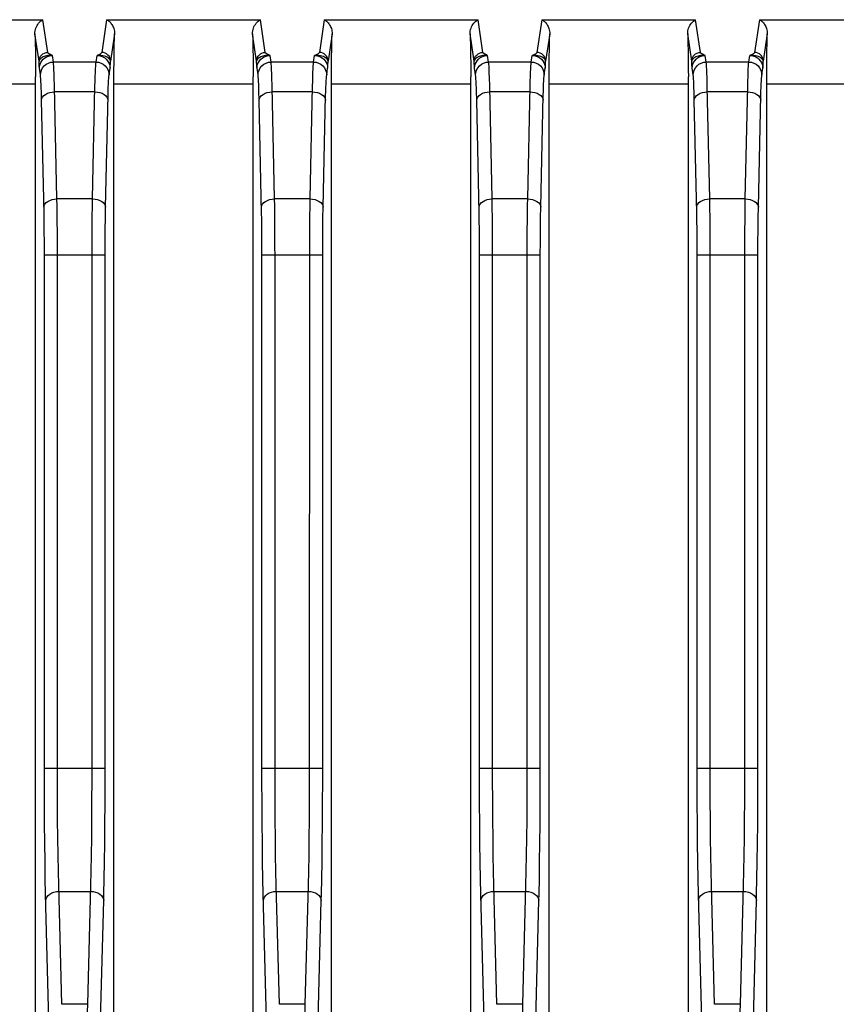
# Model space of a CAD drawing. Header units: millimetres. Extents: x 0 to 1682, y 0 to 1188.
# Tile 56 of 73: x 1205 to 1223, y 697 to 720. Entities that reach past the tile are written whole.
import ezdxf

# ---------------------------------------------------------------- set-up
doc = ezdxf.new("R2010")
doc.units = ezdxf.units.MM
doc.header["$LTSCALE"] = 92.51
doc.layers.add('PROCESSING_MODULE_COVER-SHAPE', color=7, linetype='CONTINUOUS')

msp = doc.modelspace()

# ---------------------------------------------------------------- linework, layer by layer
at = {"layer": 'PROCESSING_MODULE_COVER-SHAPE', "color": 7, "linetype": 'Continuous'}
for p, q in [((1201.631853, 719.638258), (1205.165255, 719.638258)), ((1205.277192, 718.884523), (1205.165255, 719.638258)), ((1206.631853, 719.638258), (1206.519917, 718.884523)), ((1206.631853, 719.638258), (1210.165255, 719.638258)), ((1210.277192, 718.884523), (1210.165255, 719.638258)), ((1211.631853, 719.638258), (1211.519917, 718.884523)), ((1211.631853, 719.638258), (1215.165255, 719.638258)), ((1215.277192, 718.884523), (1215.165255, 719.638258)), ((1216.631853, 719.638258), (1216.519917, 718.884523)), ((1216.631853, 719.638258), (1220.165255, 719.638258)), ((1220.277192, 718.884523), (1220.165255, 719.638258)), ((1221.631853, 719.638258), (1221.519917, 718.884523)), ((1221.631853, 719.638258), (1225.165255, 719.638258)), ((1205.077259, 718.687565), (1204.984448, 719.31252)), ((1206.81266, 719.31252), (1206.719849, 718.687566)), ((1210.077259, 718.687565), (1209.984448, 719.31252)), ((1211.81266, 719.31252), (1211.719849, 718.687566)), ((1215.077259, 718.687565), (1214.984448, 719.31252)), ((1216.81266, 719.31252), (1216.719849, 718.687566)), ((1220.077259, 718.687565), (1219.984448, 719.31252)), ((1221.81266, 719.31252), (1221.719849, 718.687566)), ((1205.40945, 718.664467), (1205.38667, 718.817861)), ((1206.387658, 718.664467), (1206.410438, 718.817861)), ((1210.40945, 718.664467), (1210.38667, 718.817861)), ((1211.387658, 718.664467), (1211.410438, 718.817861)), ((1215.40945, 718.664467), (1215.38667, 718.817861)), ((1216.387658, 718.664467), (1216.410438, 718.817861)), ((1220.40945, 718.664467), (1220.38667, 718.817861)), ((1221.387658, 718.664467), (1221.410438, 718.817861)), ((1205.109553, 718.369024), (1205.086773, 718.522419)), ((1206.387658, 718.664467), (1205.40945, 718.664467)), ((1206.687555, 718.369024), (1206.710336, 718.522419)), ((1210.109553, 718.369024), (1210.086773, 718.522419)), ((1211.387658, 718.664467), (1210.40945, 718.664467)), ((1211.687555, 718.369024), (1211.710336, 718.522419)), ((1215.109553, 718.369024), (1215.086773, 718.522419)), ((1216.387658, 718.664467), (1215.40945, 718.664467)), ((1216.687555, 718.369024), (1216.710336, 718.522419)), ((1220.109553, 718.369024), (1220.086773, 718.522419)), ((1221.387658, 718.664467), (1220.40945, 718.664467)), ((1221.687555, 718.369024), (1221.710336, 718.522419)), ((1204.998939, 669.553058), (1204.998314, 718.32583)), ((1209.998939, 669.553058), (1209.998314, 718.32583)), ((1214.998939, 669.553058), (1214.998314, 718.32583)), ((1219.998939, 669.553058), (1219.998314, 718.32583)), ((1201.798554, 718.161047), (1204.998554, 718.161047)), ((1206.307235, 715.520435), (1206.363905, 718.108305)), ((1206.798554, 718.161047), (1209.998554, 718.161047)), ((1211.307235, 715.520435), (1211.363905, 718.108305)), ((1211.798554, 718.161047), (1214.998554, 718.161047)), ((1216.307235, 715.520435), (1216.363905, 718.108305)), ((1216.798554, 718.161047), (1219.998554, 718.161047)), ((1221.307235, 715.520435), (1221.363905, 718.108305)), ((1221.798554, 718.161047), (1224.998554, 718.161047)), ((1205.135924, 717.78759), (1205.130769, 717.986389)), ((1206.361287, 717.980426), (1205.435821, 717.980426)), ((1210.135924, 717.78759), (1210.130769, 717.986389)), ((1211.361287, 717.980426), (1210.435821, 717.980426)), ((1215.135924, 717.78759), (1215.130769, 717.986389)), ((1216.361287, 717.980426), (1215.435821, 717.980426)), ((1220.135924, 717.78759), (1220.130769, 717.986389)), ((1221.361287, 717.980426), (1220.435821, 717.980426)), ((1205.49252, 715.362805), (1205.489874, 715.520435)), ((1206.307235, 715.520435), (1205.489874, 715.520435)), ((1210.49252, 715.362805), (1210.489874, 715.520435)), ((1211.307235, 715.520435), (1210.489874, 715.520435)), ((1215.49252, 715.362805), (1215.489874, 715.520435)), ((1216.307235, 715.520435), (1215.489874, 715.520435)), ((1220.49252, 715.362805), (1220.489874, 715.520435)), ((1221.307235, 715.520435), (1220.489874, 715.520435)), ((1205.496522, 715.040074), (1205.49252, 715.362805)), ((1206.602637, 715.081925), (1206.607132, 715.327599)), ((1210.496522, 715.040074), (1210.49252, 715.362805)), ((1211.602637, 715.081925), (1211.607132, 715.327599)), ((1215.496522, 715.040074), (1215.49252, 715.362805)), ((1216.602637, 715.081925), (1216.607132, 715.327599)), ((1220.496522, 715.040074), (1220.49252, 715.362805)), ((1221.602637, 715.081925), (1221.607132, 715.327599)), ((1206.298319, 714.74945), (1206.30095, 715.076149)), ((1206.599371, 714.81311), (1206.602637, 715.081925)), ((1211.298319, 714.74945), (1211.30095, 715.076149)), ((1211.599371, 714.81311), (1211.602637, 715.081925)), ((1216.298319, 714.74945), (1216.30095, 715.076149)), ((1216.599371, 714.81311), (1216.602637, 715.081925)), ((1221.298319, 714.74945), (1221.30095, 715.076149)), ((1221.599371, 714.81311), (1221.602637, 715.081925)), ((1205.198018, 714.782521), (1205.194845, 715.056617)), ((1205.498961, 714.721231), (1205.496522, 715.040074)), ((1210.198018, 714.782521), (1210.194845, 715.056617)), ((1210.498961, 714.721231), (1210.496522, 715.040074)), ((1215.198018, 714.782521), (1215.194845, 715.056617)), ((1215.498961, 714.721231), (1215.496522, 715.040074)), ((1220.198018, 714.782521), (1220.194845, 715.056617)), ((1220.498961, 714.721231), (1220.496522, 715.040074)), ((1205.199789, 714.513691), (1205.198018, 714.782521)), ((1206.296989, 714.408123), (1206.298319, 714.74945)), ((1206.597385, 714.528331), (1206.599371, 714.81311)), ((1210.199789, 714.513691), (1210.198018, 714.782521)), ((1211.296989, 714.408123), (1211.298319, 714.74945)), ((1211.597385, 714.528331), (1211.599371, 714.81311)), ((1215.199789, 714.513691), (1215.198018, 714.782521)), ((1216.296989, 714.408123), (1216.298319, 714.74945)), ((1216.597385, 714.528331), (1216.599371, 714.81311)), ((1220.199789, 714.513691), (1220.198018, 714.782521)), ((1221.296989, 714.408123), (1221.298319, 714.74945)), ((1221.597385, 714.528331), (1221.599371, 714.81311)), ((1205.200391, 714.23486), (1205.199789, 714.513691)), ((1206.296521, 702.16447), (1206.296989, 714.408123)), ((1206.596717, 714.23486), (1206.597385, 714.528331)), ((1210.200391, 714.23486), (1210.199789, 714.513691)), ((1211.296521, 702.16447), (1211.296989, 714.408123)), ((1211.596717, 714.23486), (1211.597385, 714.528331)), ((1215.200391, 714.23486), (1215.199789, 714.513691)), ((1216.296521, 702.16447), (1216.296989, 714.408123)), ((1216.596717, 714.23486), (1216.597385, 714.528331)), ((1220.200391, 714.23486), (1220.199789, 714.513691)), ((1221.296521, 702.16447), (1221.296989, 714.408123)), ((1221.596717, 714.23486), (1221.597385, 714.528331)), ((1205.200683, 702.146999), (1205.200391, 714.23486)), ((1205.200391, 714.23486), (1206.596717, 714.23486)), ((1205.50058, 702.167365), (1205.500289, 714.23486)), ((1206.596418, 702.143886), (1206.596717, 714.23486)), ((1210.200683, 702.146999), (1210.200391, 714.23486)), ((1210.200391, 714.23486), (1211.596717, 714.23486)), ((1210.50058, 702.167365), (1210.500289, 714.23486)), ((1211.596418, 702.143886), (1211.596717, 714.23486)), ((1215.200683, 702.146999), (1215.200391, 714.23486)), ((1215.200391, 714.23486), (1216.596717, 714.23486)), ((1215.50058, 702.167365), (1215.500289, 714.23486)), ((1216.596418, 702.143886), (1216.596717, 714.23486)), ((1220.200683, 702.146999), (1220.200391, 714.23486)), ((1220.200391, 714.23486), (1221.596717, 714.23486)), ((1220.50058, 702.167365), (1220.500289, 714.23486)), ((1221.596418, 702.143886), (1221.596717, 714.23486)), ((1205.200391, 702.434268), (1206.596717, 702.434268)), ((1210.200391, 702.434268), (1211.596717, 702.434268)), ((1215.200391, 702.434268), (1216.596717, 702.434268)), ((1220.200391, 702.434268), (1221.596717, 702.434268)), ((1205.502272, 701.684484), (1205.50058, 702.167365)), ((1210.502272, 701.684484), (1210.50058, 702.167365)), ((1215.502272, 701.684484), (1215.50058, 702.167365)), ((1220.502272, 701.684484), (1220.50058, 702.167365)), ((1205.202375, 701.628244), (1205.200683, 702.146999)), ((1206.294802, 701.678103), (1206.296521, 702.16447)), ((1206.594699, 701.621392), (1206.596418, 702.143886)), ((1210.202375, 701.628244), (1210.200683, 702.146999)), ((1211.294802, 701.678103), (1211.296521, 702.16447)), ((1211.594699, 701.621392), (1211.596418, 702.143886)), ((1215.202375, 701.628244), (1215.200683, 702.146999)), ((1216.294802, 701.678103), (1216.296521, 702.16447)), ((1216.594699, 701.621392), (1216.596418, 702.143886)), ((1220.202375, 701.628244), (1220.200683, 702.146999)), ((1221.294802, 701.678103), (1221.296521, 702.16447)), ((1221.594699, 701.621392), (1221.596418, 702.143886)), ((1205.205413, 701.16349), (1205.202375, 701.628244)), ((1205.50531, 701.252222), (1205.502272, 701.684484)), ((1206.291746, 701.246069), (1206.294802, 701.678103)), ((1206.591643, 701.156874), (1206.594699, 701.621392)), ((1210.205413, 701.16349), (1210.202375, 701.628244)), ((1210.50531, 701.252222), (1210.502272, 701.684484)), ((1211.291746, 701.246069), (1211.294802, 701.678103)), ((1211.591643, 701.156874), (1211.594699, 701.621392)), ((1215.205413, 701.16349), (1215.202375, 701.628244)), ((1215.50531, 701.252222), (1215.502272, 701.684484)), ((1216.291746, 701.246069), (1216.294802, 701.678103)), ((1216.591643, 701.156874), (1216.594699, 701.621392)), ((1220.205413, 701.16349), (1220.202375, 701.628244)), ((1220.50531, 701.252222), (1220.502272, 701.684484)), ((1221.291746, 701.246069), (1221.294802, 701.678103)), ((1221.591643, 701.156874), (1221.594699, 701.621392)), ((1205.20976, 700.717354), (1205.205413, 701.16349)), ((1205.509657, 700.837105), (1205.50531, 701.252222)), ((1206.287418, 700.834278), (1206.291746, 701.246069)), ((1206.587315, 700.714299), (1206.591643, 701.156874)), ((1210.20976, 700.717354), (1210.205413, 701.16349)), ((1210.509657, 700.837105), (1210.50531, 701.252222)), ((1211.287418, 700.834278), (1211.291746, 701.246069)), ((1211.587315, 700.714299), (1211.591643, 701.156874)), ((1215.20976, 700.717354), (1215.205413, 701.16349)), ((1215.509657, 700.837105), (1215.50531, 701.252222)), ((1216.287418, 700.834278), (1216.291746, 701.246069)), ((1216.587315, 700.714299), (1216.591643, 701.156874)), ((1220.20976, 700.717354), (1220.205413, 701.16349)), ((1220.509657, 700.837105), (1220.50531, 701.252222)), ((1221.287418, 700.834278), (1221.291746, 701.246069)), ((1221.587315, 700.714299), (1221.591643, 701.156874)), ((1205.51537, 700.434898), (1205.509657, 700.837105)), ((1206.281743, 700.435172), (1206.287418, 700.834278)), ((1210.51537, 700.434898), (1210.509657, 700.837105)), ((1211.281743, 700.435172), (1211.287418, 700.834278)), ((1215.51537, 700.434898), (1215.509657, 700.837105)), ((1216.281743, 700.435172), (1216.287418, 700.834278)), ((1220.51537, 700.434898), (1220.509657, 700.837105)), ((1221.281743, 700.435172), (1221.287418, 700.834278)), ((1205.215473, 700.285117), (1205.20976, 700.717354)), ((1206.58164, 700.285404), (1206.587315, 700.714299)), ((1210.215473, 700.285117), (1210.20976, 700.717354)), ((1211.58164, 700.285404), (1211.587315, 700.714299)), ((1215.215473, 700.285117), (1215.20976, 700.717354)), ((1216.58164, 700.285404), (1216.587315, 700.714299)), ((1220.215473, 700.285117), (1220.20976, 700.717354)), ((1221.58164, 700.285404), (1221.587315, 700.714299)), ((1205.522079, 700.069141), (1205.51537, 700.434898)), ((1206.275051, 700.070192), (1206.281743, 700.435172)), ((1210.522079, 700.069141), (1210.51537, 700.434898)), ((1211.275051, 700.070192), (1211.281743, 700.435172)), ((1215.522079, 700.069141), (1215.51537, 700.434898)), ((1216.275051, 700.070192), (1216.281743, 700.435172)), ((1220.522079, 700.069141), (1220.51537, 700.434898)), ((1221.275051, 700.070192), (1221.281743, 700.435172)), ((1205.222182, 699.891753), (1205.215473, 700.285117)), ((1206.574948, 699.892892), (1206.58164, 700.285404)), ((1210.222182, 699.891753), (1210.215473, 700.285117)), ((1211.574948, 699.892892), (1211.58164, 700.285404)), ((1215.222182, 699.891753), (1215.215473, 700.285117)), ((1216.574948, 699.892892), (1216.58164, 700.285404)), ((1220.222182, 699.891753), (1220.215473, 700.285117)), ((1221.574948, 699.892892), (1221.58164, 700.285404)), ((1205.529399, 699.749808), (1205.522079, 700.069141)), ((1210.529399, 699.749808), (1210.522079, 700.069141)), ((1215.529399, 699.749808), (1215.522079, 700.069141)), ((1220.529399, 699.749808), (1220.522079, 700.069141)), ((1205.229502, 699.548429), (1205.222182, 699.891753)), ((1205.601251, 697.009667), (1205.529399, 699.749808)), ((1210.229502, 699.548429), (1210.222182, 699.891753)), ((1210.601251, 697.009667), (1210.529399, 699.749808)), ((1215.229502, 699.548429), (1215.222182, 699.891753)), ((1215.601251, 697.009667), (1215.529399, 699.749808)), ((1220.229502, 699.548429), (1220.222182, 699.891753)), ((1220.601251, 697.009667), (1220.529399, 699.749808)), ((1205.533268, 699.605841), (1206.26384, 699.605841)), ((1210.533268, 699.605841), (1211.26384, 699.605841)), ((1215.533268, 699.605841), (1216.26384, 699.605841)), ((1220.533268, 699.605841), (1221.26384, 699.605841)), ((1206.492169, 696.645253), (1206.563737, 699.393709)), ((1211.492169, 696.645253), (1211.563737, 699.393709)), ((1216.492169, 696.645253), (1216.563737, 699.393709)), ((1221.492169, 696.645253), (1221.563737, 699.393709)), ((1206.195857, 697.009668), (1205.601251, 697.009667)), ((1211.195857, 697.009668), (1210.601251, 697.009667)), ((1216.195857, 697.009668), (1215.601251, 697.009667)), ((1221.195857, 697.009668), (1220.601251, 697.009667))]:
    msp.add_line(p, q, dxfattribs=at)
for points in [[(1204.984448, 719.31252), (1204.984999, 719.345648), (1204.988667, 719.378705), (1204.9953, 719.411266), (1205.004768, 719.443093), (1205.01692, 719.47388), (1205.031652, 719.503451), (1205.048874, 719.531588), (1205.068445, 719.557969), (1205.090251, 719.582322), (1205.113932, 719.604103), (1205.139092, 719.622843), (1205.165255, 719.638258)], [(1206.631853, 719.638258), (1206.647901, 719.629296), (1206.663812, 719.618922), (1206.67942, 719.607174), (1206.694714, 719.59403), (1206.709638, 719.57946), (1206.724121, 719.563432), (1206.73807, 719.545905), (1206.7514, 719.526814), (1206.763984, 719.506082), (1206.775668, 719.483657), (1206.786255, 719.459477), (1206.795505, 719.433529), (1206.803122, 719.405844), (1206.808797, 719.3764), (1206.812145, 719.345186), (1206.81266, 719.31252)], [(1209.984448, 719.31252), (1209.984999, 719.345648), (1209.988667, 719.378705), (1209.9953, 719.411266), (1210.004768, 719.443093), (1210.01692, 719.47388), (1210.031652, 719.503451), (1210.048874, 719.531588), (1210.068445, 719.557969), (1210.090251, 719.582322), (1210.113932, 719.604103), (1210.139092, 719.622843), (1210.165255, 719.638258)], [(1211.631853, 719.638258), (1211.647901, 719.629296), (1211.663812, 719.618922), (1211.67942, 719.607174), (1211.694714, 719.59403), (1211.709638, 719.57946), (1211.724121, 719.563432), (1211.73807, 719.545905), (1211.7514, 719.526814), (1211.763984, 719.506082), (1211.775668, 719.483657), (1211.786255, 719.459477), (1211.795505, 719.433529), (1211.803122, 719.405844), (1211.808797, 719.3764), (1211.812145, 719.345186), (1211.81266, 719.31252)], [(1214.984448, 719.31252), (1214.984999, 719.345648), (1214.988667, 719.378705), (1214.9953, 719.411266), (1215.004768, 719.443093), (1215.01692, 719.47388), (1215.031652, 719.503451), (1215.048874, 719.531588), (1215.068445, 719.557969), (1215.090251, 719.582322), (1215.113932, 719.604103), (1215.139092, 719.622843), (1215.165255, 719.638258)], [(1216.631853, 719.638258), (1216.647901, 719.629296), (1216.663812, 719.618922), (1216.67942, 719.607174), (1216.694714, 719.59403), (1216.709638, 719.57946), (1216.724121, 719.563432), (1216.73807, 719.545905), (1216.7514, 719.526814), (1216.763984, 719.506082), (1216.775668, 719.483657), (1216.786255, 719.459477), (1216.795505, 719.433529), (1216.803122, 719.405844), (1216.808797, 719.3764), (1216.812145, 719.345186), (1216.81266, 719.31252)], [(1219.984448, 719.31252), (1219.984999, 719.345648), (1219.988667, 719.378705), (1219.9953, 719.411266), (1220.004768, 719.443093), (1220.01692, 719.47388), (1220.031652, 719.503451), (1220.048874, 719.531588), (1220.068445, 719.557969), (1220.090251, 719.582322), (1220.113932, 719.604103), (1220.139092, 719.622843), (1220.165255, 719.638258)], [(1221.631853, 719.638258), (1221.647901, 719.629296), (1221.663812, 719.618922), (1221.67942, 719.607174), (1221.694714, 719.59403), (1221.709638, 719.57946), (1221.724121, 719.563432), (1221.73807, 719.545905), (1221.7514, 719.526814), (1221.763984, 719.506082), (1221.775668, 719.483657), (1221.786255, 719.459477), (1221.795505, 719.433529), (1221.803122, 719.405844), (1221.808797, 719.3764), (1221.812145, 719.345186), (1221.81266, 719.31252)], [(1204.984448, 719.31252), (1204.987605, 719.19994), (1204.990392, 719.076448), (1204.992821, 718.94121), (1204.994853, 718.796727), (1204.996455, 718.644587), (1204.997617, 718.486704), (1204.998314, 718.32583)], [(1206.79817, 669.553058), (1206.798794, 718.32583), (1206.799491, 718.486704), (1206.800653, 718.644587), (1206.802256, 718.796727), (1206.804287, 718.94121), (1206.806717, 719.076448), (1206.809503, 719.19994), (1206.81266, 719.31252)], [(1209.984448, 719.31252), (1209.987605, 719.19994), (1209.990392, 719.076448), (1209.992821, 718.94121), (1209.994853, 718.796727), (1209.996455, 718.644587), (1209.997617, 718.486704), (1209.998314, 718.32583)], [(1211.79817, 669.553058), (1211.798794, 718.32583), (1211.799491, 718.486704), (1211.800653, 718.644587), (1211.802256, 718.796727), (1211.804287, 718.94121), (1211.806717, 719.076448), (1211.809503, 719.19994), (1211.81266, 719.31252)], [(1214.984448, 719.31252), (1214.987605, 719.19994), (1214.990392, 719.076448), (1214.992821, 718.94121), (1214.994853, 718.796727), (1214.996455, 718.644587), (1214.997617, 718.486704), (1214.998314, 718.32583)], [(1216.79817, 669.553058), (1216.798794, 718.32583), (1216.799491, 718.486704), (1216.800653, 718.644587), (1216.802256, 718.796727), (1216.804287, 718.94121), (1216.806717, 719.076448), (1216.809503, 719.19994), (1216.81266, 719.31252)], [(1219.984448, 719.31252), (1219.987605, 719.19994), (1219.990392, 719.076448), (1219.992821, 718.94121), (1219.994853, 718.796727), (1219.996455, 718.644587), (1219.997617, 718.486704), (1219.998314, 718.32583)], [(1221.79817, 669.553058), (1221.798794, 718.32583), (1221.799491, 718.486704), (1221.800653, 718.644587), (1221.802256, 718.796727), (1221.804287, 718.94121), (1221.806717, 719.076448), (1221.809503, 719.19994), (1221.81266, 719.31252)], [(1205.077259, 718.687565), (1205.081256, 718.725881), (1205.092739, 718.762732), (1205.111269, 718.796712), (1205.136139, 718.826521), (1205.166399, 718.851021), (1205.200891, 718.869275), (1205.238298, 718.880587), (1205.277192, 718.884523)], [(1205.086773, 718.522419), (1205.085045, 718.53699), (1205.083368, 718.556837), (1205.081739, 718.582046), (1205.080171, 718.612354), (1205.078679, 718.647498), (1205.077259, 718.687565)], [(1205.38667, 718.817861), (1205.34904, 718.820055), (1205.313264, 718.819014), (1205.279769, 718.815296), (1205.248788, 718.809407), (1205.220573, 718.801831), (1205.194961, 718.792937), (1205.171954, 718.783064), (1205.151216, 718.772294), (1205.132669, 718.760751), (1205.116132, 718.748276), (1205.101748, 718.734858), (1205.089884, 718.720256), (1205.081252, 718.704189), (1205.077261, 718.687577)], [(1205.086773, 718.522419), (1205.090657, 718.568505), (1205.101788, 718.613463), (1205.119893, 718.656192), (1205.14453, 718.695646), (1205.175095, 718.730859), (1205.210841, 718.760969), (1205.250891, 718.785239), (1205.294265, 718.803073), (1205.339897, 718.814036), (1205.38667, 718.817861)], [(1205.38667, 718.817861), (1205.371266, 718.824402), (1205.356956, 718.830654), (1205.343698, 718.836618), (1205.331619, 718.842297), (1205.320886, 718.847657), (1205.311336, 718.852802), (1205.30288, 718.857777), (1205.295461, 718.862725), (1205.288868, 718.867773), (1205.283473, 718.873018), (1205.279619, 718.878619), (1205.277192, 718.884523)], [(1206.719847, 718.68757), (1206.716504, 718.702595), (1206.708881, 718.717756), (1206.697541, 718.732491), (1206.682468, 718.747019), (1206.663267, 718.761537), (1206.639862, 718.775633), (1206.611974, 718.788953), (1206.579681, 718.800848), (1206.543193, 718.810537), (1206.502588, 718.817265), (1206.458047, 718.820083), (1206.410437, 718.817861)], [(1206.519917, 718.884523), (1206.517923, 718.879059), (1206.514062, 718.873499), (1206.5084, 718.867918), (1206.500744, 718.862089), (1206.490905, 718.855788), (1206.478938, 718.84908), (1206.464784, 718.841969), (1206.448587, 718.834415), (1206.430487, 718.826374), (1206.410438, 718.817861)], [(1206.410438, 718.817861), (1206.457218, 718.814035), (1206.502853, 718.80307), (1206.546225, 718.785235), (1206.586273, 718.760965), (1206.622017, 718.730855), (1206.652581, 718.695643), (1206.677217, 718.656189), (1206.695322, 718.613461), (1206.706452, 718.568504), (1206.710336, 718.522419)], [(1206.719849, 718.687566), (1206.715852, 718.725884), (1206.704369, 718.762737), (1206.685838, 718.796716), (1206.660968, 718.826524), (1206.630709, 718.851023), (1206.596217, 718.869276), (1206.55881, 718.880587), (1206.519917, 718.884523)], [(1206.710336, 718.522419), (1206.712104, 718.537506), (1206.713801, 718.557668), (1206.715427, 718.582998), (1206.716978, 718.613216), (1206.718452, 718.64804), (1206.719849, 718.687566)], [(1210.077259, 718.687565), (1210.081256, 718.725881), (1210.092739, 718.762732), (1210.111269, 718.796712), (1210.136139, 718.826521), (1210.166399, 718.851021), (1210.200891, 718.869275), (1210.238298, 718.880587), (1210.277192, 718.884523)], [(1210.086773, 718.522419), (1210.085045, 718.53699), (1210.083368, 718.556837), (1210.081739, 718.582046), (1210.080171, 718.612354), (1210.078679, 718.647498), (1210.077259, 718.687565)], [(1210.38667, 718.817861), (1210.34904, 718.820055), (1210.313264, 718.819014), (1210.279769, 718.815296), (1210.248788, 718.809407), (1210.220573, 718.801831), (1210.194961, 718.792937), (1210.171954, 718.783064), (1210.151216, 718.772294), (1210.132669, 718.760751), (1210.116132, 718.748276), (1210.101748, 718.734858), (1210.089884, 718.720256), (1210.081252, 718.704189), (1210.077261, 718.687577)], [(1210.086773, 718.522419), (1210.090657, 718.568505), (1210.101788, 718.613463), (1210.119893, 718.656192), (1210.14453, 718.695646), (1210.175095, 718.730859), (1210.210841, 718.760969), (1210.250891, 718.785239), (1210.294265, 718.803073), (1210.339897, 718.814036), (1210.38667, 718.817861)], [(1210.38667, 718.817861), (1210.371266, 718.824402), (1210.356956, 718.830654), (1210.343698, 718.836618), (1210.331619, 718.842297), (1210.320886, 718.847657), (1210.311336, 718.852802), (1210.30288, 718.857777), (1210.295461, 718.862725), (1210.288868, 718.867773), (1210.283473, 718.873018), (1210.279619, 718.878619), (1210.277192, 718.884523)], [(1211.719847, 718.68757), (1211.716504, 718.702595), (1211.708881, 718.717756), (1211.697541, 718.732491), (1211.682468, 718.747019), (1211.663267, 718.761537), (1211.639862, 718.775633), (1211.611974, 718.788953), (1211.579681, 718.800848), (1211.543193, 718.810537), (1211.502588, 718.817265), (1211.458047, 718.820083), (1211.410437, 718.817861)], [(1211.519917, 718.884523), (1211.517923, 718.879059), (1211.514062, 718.873499), (1211.5084, 718.867918), (1211.500744, 718.862089), (1211.490905, 718.855788), (1211.478938, 718.84908), (1211.464784, 718.841969), (1211.448587, 718.834415), (1211.430487, 718.826374), (1211.410438, 718.817861)], [(1211.410438, 718.817861), (1211.457218, 718.814035), (1211.502853, 718.80307), (1211.546225, 718.785235), (1211.586273, 718.760965), (1211.622017, 718.730855), (1211.652581, 718.695643), (1211.677217, 718.656189), (1211.695322, 718.613461), (1211.706452, 718.568504), (1211.710336, 718.522419)], [(1211.719849, 718.687566), (1211.715852, 718.725884), (1211.704369, 718.762737), (1211.685838, 718.796716), (1211.660968, 718.826524), (1211.630709, 718.851023), (1211.596217, 718.869276), (1211.55881, 718.880587), (1211.519917, 718.884523)], [(1211.710336, 718.522419), (1211.712104, 718.537506), (1211.713801, 718.557668), (1211.715427, 718.582998), (1211.716978, 718.613216), (1211.718452, 718.64804), (1211.719849, 718.687566)], [(1215.077259, 718.687565), (1215.081256, 718.725881), (1215.092739, 718.762732), (1215.111269, 718.796712), (1215.136139, 718.826521), (1215.166399, 718.851021), (1215.200891, 718.869275), (1215.238298, 718.880587), (1215.277192, 718.884523)], [(1215.086773, 718.522419), (1215.085045, 718.53699), (1215.083368, 718.556837), (1215.081739, 718.582046), (1215.080171, 718.612354), (1215.078679, 718.647498), (1215.077259, 718.687565)], [(1215.38667, 718.817861), (1215.34904, 718.820055), (1215.313264, 718.819014), (1215.279769, 718.815296), (1215.248788, 718.809407), (1215.220573, 718.801831), (1215.194961, 718.792937), (1215.171954, 718.783064), (1215.151216, 718.772294), (1215.132669, 718.760751), (1215.116132, 718.748276), (1215.101748, 718.734858), (1215.089884, 718.720256), (1215.081252, 718.704189), (1215.077261, 718.687577)], [(1215.086773, 718.522419), (1215.090657, 718.568505), (1215.101788, 718.613463), (1215.119893, 718.656192), (1215.14453, 718.695646), (1215.175095, 718.730859), (1215.210841, 718.760969), (1215.250891, 718.785239), (1215.294265, 718.803073), (1215.339897, 718.814036), (1215.38667, 718.817861)], [(1215.38667, 718.817861), (1215.371266, 718.824402), (1215.356956, 718.830654), (1215.343698, 718.836618), (1215.331619, 718.842297), (1215.320886, 718.847657), (1215.311336, 718.852802), (1215.30288, 718.857777), (1215.295461, 718.862725), (1215.288868, 718.867773), (1215.283473, 718.873018), (1215.279619, 718.878619), (1215.277192, 718.884523)], [(1216.719847, 718.68757), (1216.716504, 718.702595), (1216.708881, 718.717756), (1216.697541, 718.732491), (1216.682468, 718.747019), (1216.663267, 718.761537), (1216.639862, 718.775633), (1216.611974, 718.788953), (1216.579681, 718.800848), (1216.543193, 718.810537), (1216.502588, 718.817265), (1216.458047, 718.820083), (1216.410437, 718.817861)], [(1216.519917, 718.884523), (1216.517923, 718.879059), (1216.514062, 718.873499), (1216.5084, 718.867918), (1216.500744, 718.862089), (1216.490905, 718.855788), (1216.478938, 718.84908), (1216.464784, 718.841969), (1216.448587, 718.834415), (1216.430487, 718.826374), (1216.410438, 718.817861)], [(1216.410438, 718.817861), (1216.457218, 718.814035), (1216.502853, 718.80307), (1216.546225, 718.785235), (1216.586273, 718.760965), (1216.622017, 718.730855), (1216.652581, 718.695643), (1216.677217, 718.656189), (1216.695322, 718.613461), (1216.706452, 718.568504), (1216.710336, 718.522419)], [(1216.719849, 718.687566), (1216.715852, 718.725884), (1216.704369, 718.762737), (1216.685838, 718.796716), (1216.660968, 718.826524), (1216.630709, 718.851023), (1216.596217, 718.869276), (1216.55881, 718.880587), (1216.519917, 718.884523)], [(1216.710336, 718.522419), (1216.712104, 718.537506), (1216.713801, 718.557668), (1216.715427, 718.582998), (1216.716978, 718.613216), (1216.718452, 718.64804), (1216.719849, 718.687566)], [(1220.077259, 718.687565), (1220.081256, 718.725881), (1220.092739, 718.762732), (1220.111269, 718.796712), (1220.136139, 718.826521), (1220.166399, 718.851021), (1220.200891, 718.869275), (1220.238298, 718.880587), (1220.277192, 718.884523)], [(1220.086773, 718.522419), (1220.085045, 718.53699), (1220.083368, 718.556837), (1220.081739, 718.582046), (1220.080171, 718.612354), (1220.078679, 718.647498), (1220.077259, 718.687565)], [(1220.38667, 718.817861), (1220.34904, 718.820055), (1220.313264, 718.819014), (1220.279769, 718.815296), (1220.248788, 718.809407), (1220.220573, 718.801831), (1220.194961, 718.792937), (1220.171954, 718.783064), (1220.151216, 718.772294), (1220.132669, 718.760751), (1220.116132, 718.748276), (1220.101748, 718.734858), (1220.089884, 718.720256), (1220.081252, 718.704189), (1220.077261, 718.687577)], [(1220.086773, 718.522419), (1220.090657, 718.568505), (1220.101788, 718.613463), (1220.119893, 718.656192), (1220.14453, 718.695646), (1220.175095, 718.730859), (1220.210841, 718.760969), (1220.250891, 718.785239), (1220.294265, 718.803073), (1220.339897, 718.814036), (1220.38667, 718.817861)], [(1220.38667, 718.817861), (1220.371266, 718.824402), (1220.356956, 718.830654), (1220.343698, 718.836618), (1220.331619, 718.842297), (1220.320886, 718.847657), (1220.311336, 718.852802), (1220.30288, 718.857777), (1220.295461, 718.862725), (1220.288868, 718.867773), (1220.283473, 718.873018), (1220.279619, 718.878619), (1220.277192, 718.884523)], [(1221.719847, 718.68757), (1221.716504, 718.702595), (1221.708881, 718.717756), (1221.697541, 718.732491), (1221.682468, 718.747019), (1221.663267, 718.761537), (1221.639862, 718.775633), (1221.611974, 718.788953), (1221.579681, 718.800848), (1221.543193, 718.810537), (1221.502588, 718.817265), (1221.458047, 718.820083), (1221.410437, 718.817861)], [(1221.519917, 718.884523), (1221.517923, 718.879059), (1221.514062, 718.873499), (1221.5084, 718.867918), (1221.500744, 718.862089), (1221.490905, 718.855788), (1221.478938, 718.84908), (1221.464784, 718.841969), (1221.448587, 718.834415), (1221.430487, 718.826374), (1221.410438, 718.817861)], [(1221.410438, 718.817861), (1221.457218, 718.814035), (1221.502853, 718.80307), (1221.546225, 718.785235), (1221.586273, 718.760965), (1221.622017, 718.730855), (1221.652581, 718.695643), (1221.677217, 718.656189), (1221.695322, 718.613461), (1221.706452, 718.568504), (1221.710336, 718.522419)], [(1221.719849, 718.687566), (1221.715852, 718.725884), (1221.704369, 718.762737), (1221.685838, 718.796716), (1221.660968, 718.826524), (1221.630709, 718.851023), (1221.596217, 718.869276), (1221.55881, 718.880587), (1221.519917, 718.884523)], [(1221.710336, 718.522419), (1221.712104, 718.537506), (1221.713801, 718.557668), (1221.715427, 718.582998), (1221.716978, 718.613216), (1221.718452, 718.64804), (1221.719849, 718.687566)], [(1205.109553, 718.369024), (1205.115548, 718.426498), (1205.132771, 718.481776), (1205.160567, 718.532746), (1205.197871, 718.57746), (1205.24326, 718.614211), (1205.294998, 718.641593), (1205.35111, 718.658561), (1205.40945, 718.664467)], [(1205.427844, 718.314412), (1205.424785, 718.40545), (1205.421414, 718.488451), (1205.417742, 718.560834), (1205.413752, 718.620522), (1205.40945, 718.664467)], [(1206.363905, 718.108305), (1206.366738, 718.225584), (1206.369797, 718.331309), (1206.373052, 718.42487), (1206.376486, 718.505591), (1206.380078, 718.572847), (1206.383799, 718.626046), (1206.387658, 718.664467)], [(1206.387658, 718.664467), (1206.445999, 718.658561), (1206.50211, 718.641593), (1206.553848, 718.614211), (1206.599237, 718.57746), (1206.636542, 718.532746), (1206.664337, 718.481776), (1206.681561, 718.426498), (1206.687555, 718.369024)], [(1210.109553, 718.369024), (1210.115548, 718.426498), (1210.132771, 718.481776), (1210.160567, 718.532746), (1210.197871, 718.57746), (1210.24326, 718.614211), (1210.294998, 718.641593), (1210.35111, 718.658561), (1210.40945, 718.664467)], [(1210.427844, 718.314412), (1210.424785, 718.40545), (1210.421414, 718.488451), (1210.417742, 718.560834), (1210.413752, 718.620522), (1210.40945, 718.664467)], [(1211.363905, 718.108305), (1211.366738, 718.225584), (1211.369797, 718.331309), (1211.373052, 718.42487), (1211.376486, 718.505591), (1211.380078, 718.572847), (1211.383799, 718.626046), (1211.387658, 718.664467)], [(1211.387658, 718.664467), (1211.445999, 718.658561), (1211.50211, 718.641593), (1211.553848, 718.614211), (1211.599237, 718.57746), (1211.636542, 718.532746), (1211.664337, 718.481776), (1211.681561, 718.426498), (1211.687555, 718.369024)], [(1215.109553, 718.369024), (1215.115548, 718.426498), (1215.132771, 718.481776), (1215.160567, 718.532746), (1215.197871, 718.57746), (1215.24326, 718.614211), (1215.294998, 718.641593), (1215.35111, 718.658561), (1215.40945, 718.664467)], [(1215.427844, 718.314412), (1215.424785, 718.40545), (1215.421414, 718.488451), (1215.417742, 718.560834), (1215.413752, 718.620522), (1215.40945, 718.664467)], [(1216.363905, 718.108305), (1216.366738, 718.225584), (1216.369797, 718.331309), (1216.373052, 718.42487), (1216.376486, 718.505591), (1216.380078, 718.572847), (1216.383799, 718.626046), (1216.387658, 718.664467)], [(1216.387658, 718.664467), (1216.445999, 718.658561), (1216.50211, 718.641593), (1216.553848, 718.614211), (1216.599237, 718.57746), (1216.636542, 718.532746), (1216.664337, 718.481776), (1216.681561, 718.426498), (1216.687555, 718.369024)], [(1220.109553, 718.369024), (1220.115548, 718.426498), (1220.132771, 718.481776), (1220.160567, 718.532746), (1220.197871, 718.57746), (1220.24326, 718.614211), (1220.294998, 718.641593), (1220.35111, 718.658561), (1220.40945, 718.664467)], [(1220.427844, 718.314412), (1220.424785, 718.40545), (1220.421414, 718.488451), (1220.417742, 718.560834), (1220.413752, 718.620522), (1220.40945, 718.664467)], [(1221.363905, 718.108305), (1221.366738, 718.225584), (1221.369797, 718.331309), (1221.373052, 718.42487), (1221.376486, 718.505591), (1221.380078, 718.572847), (1221.383799, 718.626046), (1221.387658, 718.664467)], [(1221.387658, 718.664467), (1221.445999, 718.658561), (1221.50211, 718.641593), (1221.553848, 718.614211), (1221.599237, 718.57746), (1221.636542, 718.532746), (1221.664337, 718.481776), (1221.681561, 718.426498), (1221.687555, 718.369024)], [(1205.130769, 717.986389), (1205.127947, 718.071795), (1205.124888, 718.14886), (1205.121517, 718.219547), (1205.117844, 718.280936), (1205.113855, 718.330479), (1205.109553, 718.369024)], [(1205.489874, 715.520435), (1205.433335, 718.102411), (1205.427844, 718.314412)], [(1206.607132, 715.327599), (1206.663802, 717.896656), (1206.666635, 717.995974), (1206.669694, 718.085833), (1206.672949, 718.165367), (1206.676383, 718.233977), (1206.679975, 718.291148), (1206.683696, 718.336074), (1206.687555, 718.369024)], [(1210.130769, 717.986389), (1210.127947, 718.071795), (1210.124888, 718.14886), (1210.121517, 718.219547), (1210.117844, 718.280936), (1210.113855, 718.330479), (1210.109553, 718.369024)], [(1210.489874, 715.520435), (1210.433335, 718.102411), (1210.427844, 718.314412)], [(1211.607132, 715.327599), (1211.663802, 717.896656), (1211.666635, 717.995974), (1211.669694, 718.085833), (1211.672949, 718.165367), (1211.676383, 718.233977), (1211.679975, 718.291148), (1211.683696, 718.336074), (1211.687555, 718.369024)], [(1215.130769, 717.986389), (1215.127947, 718.071795), (1215.124888, 718.14886), (1215.121517, 718.219547), (1215.117844, 718.280936), (1215.113855, 718.330479), (1215.109553, 718.369024)], [(1215.489874, 715.520435), (1215.433335, 718.102411), (1215.427844, 718.314412)], [(1216.607132, 715.327599), (1216.663802, 717.896656), (1216.666635, 717.995974), (1216.669694, 718.085833), (1216.672949, 718.165367), (1216.676383, 718.233977), (1216.679975, 718.291148), (1216.683696, 718.336074), (1216.687555, 718.369024)], [(1220.130769, 717.986389), (1220.127947, 718.071795), (1220.124888, 718.14886), (1220.121517, 718.219547), (1220.117844, 718.280936), (1220.113855, 718.330479), (1220.109553, 718.369024)], [(1220.489874, 715.520435), (1220.433335, 718.102411), (1220.427844, 718.314412)], [(1221.607132, 715.327599), (1221.663802, 717.896656), (1221.666635, 717.995974), (1221.669694, 718.085833), (1221.672949, 718.165367), (1221.676383, 718.233977), (1221.679975, 718.291148), (1221.683696, 718.336074), (1221.687555, 718.369024)], [(1205.135924, 717.78759), (1205.142699, 717.824743), (1205.160454, 717.860505), (1205.188523, 717.893536), (1205.225855, 717.922598), (1205.271053, 717.946604), (1205.322422, 717.964653), (1205.37804, 717.97607), (1205.435821, 717.980426)], [(1205.194845, 715.056617), (1205.192623, 715.192497), (1205.135924, 717.78759)], [(1206.361287, 717.980426), (1206.41907, 717.97607), (1206.474688, 717.964652), (1206.526057, 717.946603), (1206.571255, 717.922597), (1206.608587, 717.893534), (1206.636655, 717.860504), (1206.654409, 717.824743), (1206.661184, 717.78759)], [(1210.135924, 717.78759), (1210.142699, 717.824743), (1210.160454, 717.860505), (1210.188523, 717.893536), (1210.225855, 717.922598), (1210.271053, 717.946604), (1210.322422, 717.964653), (1210.37804, 717.97607), (1210.435821, 717.980426)], [(1210.194845, 715.056617), (1210.192623, 715.192497), (1210.135924, 717.78759)], [(1211.361287, 717.980426), (1211.41907, 717.97607), (1211.474688, 717.964652), (1211.526057, 717.946603), (1211.571255, 717.922597), (1211.608587, 717.893534), (1211.636655, 717.860504), (1211.654409, 717.824743), (1211.661184, 717.78759)], [(1215.135924, 717.78759), (1215.142699, 717.824743), (1215.160454, 717.860505), (1215.188523, 717.893536), (1215.225855, 717.922598), (1215.271053, 717.946604), (1215.322422, 717.964653), (1215.37804, 717.97607), (1215.435821, 717.980426)], [(1215.194845, 715.056617), (1215.192623, 715.192497), (1215.135924, 717.78759)], [(1216.361287, 717.980426), (1216.41907, 717.97607), (1216.474688, 717.964652), (1216.526057, 717.946603), (1216.571255, 717.922597), (1216.608587, 717.893534), (1216.636655, 717.860504), (1216.654409, 717.824743), (1216.661184, 717.78759)], [(1220.135924, 717.78759), (1220.142699, 717.824743), (1220.160454, 717.860505), (1220.188523, 717.893536), (1220.225855, 717.922598), (1220.271053, 717.946604), (1220.322422, 717.964653), (1220.37804, 717.97607), (1220.435821, 717.980426)], [(1220.194845, 715.056617), (1220.192623, 715.192497), (1220.135924, 717.78759)], [(1221.361287, 717.980426), (1221.41907, 717.97607), (1221.474688, 717.964652), (1221.526057, 717.946603), (1221.571255, 717.922597), (1221.608587, 717.893534), (1221.636655, 717.860504), (1221.654409, 717.824743), (1221.661184, 717.78759)], [(1205.189977, 715.327599), (1205.196752, 715.364753), (1205.214507, 715.400515), (1205.242577, 715.433545), (1205.279909, 715.462608), (1205.325107, 715.486613), (1205.376476, 715.504662), (1205.432093, 715.516079), (1205.489874, 715.520435)], [(1206.30095, 715.076149), (1206.304833, 715.379972), (1206.307235, 715.520435)], [(1206.307235, 715.520435), (1206.365016, 715.516079), (1206.420633, 715.504662), (1206.472002, 715.486613), (1206.517199, 715.462608), (1206.554532, 715.433545), (1206.582601, 715.400515), (1206.600356, 715.364753), (1206.607132, 715.327599)], [(1210.189977, 715.327599), (1210.196752, 715.364753), (1210.214507, 715.400515), (1210.242577, 715.433545), (1210.279909, 715.462608), (1210.325107, 715.486613), (1210.376476, 715.504662), (1210.432093, 715.516079), (1210.489874, 715.520435)], [(1211.30095, 715.076149), (1211.304833, 715.379972), (1211.307235, 715.520435)], [(1211.307235, 715.520435), (1211.365016, 715.516079), (1211.420633, 715.504662), (1211.472002, 715.486613), (1211.517199, 715.462608), (1211.554532, 715.433545), (1211.582601, 715.400515), (1211.600356, 715.364753), (1211.607132, 715.327599)], [(1215.189977, 715.327599), (1215.196752, 715.364753), (1215.214507, 715.400515), (1215.242577, 715.433545), (1215.279909, 715.462608), (1215.325107, 715.486613), (1215.376476, 715.504662), (1215.432093, 715.516079), (1215.489874, 715.520435)], [(1216.30095, 715.076149), (1216.304833, 715.379972), (1216.307235, 715.520435)], [(1216.307235, 715.520435), (1216.365016, 715.516079), (1216.420633, 715.504662), (1216.472002, 715.486613), (1216.517199, 715.462608), (1216.554532, 715.433545), (1216.582601, 715.400515), (1216.600356, 715.364753), (1216.607132, 715.327599)], [(1220.189977, 715.327599), (1220.196752, 715.364753), (1220.214507, 715.400515), (1220.242577, 715.433545), (1220.279909, 715.462608), (1220.325107, 715.486613), (1220.376476, 715.504662), (1220.432093, 715.516079), (1220.489874, 715.520435)], [(1221.30095, 715.076149), (1221.304833, 715.379972), (1221.307235, 715.520435)], [(1221.307235, 715.520435), (1221.365016, 715.516079), (1221.420633, 715.504662), (1221.472002, 715.486613), (1221.517199, 715.462608), (1221.554532, 715.433545), (1221.582601, 715.400515), (1221.600356, 715.364753), (1221.607132, 715.327599)], [(1205.500289, 714.23486), (1205.500133, 714.399816), (1205.498961, 714.721231)], [(1210.500289, 714.23486), (1210.500133, 714.399816), (1210.498961, 714.721231)], [(1215.500289, 714.23486), (1215.500133, 714.399816), (1215.498961, 714.721231)], [(1220.500289, 714.23486), (1220.500133, 714.399816), (1220.498961, 714.721231)], [(1206.195857, 697.009668), (1206.267721, 699.750263), (1206.275051, 700.070192)], [(1211.195857, 697.009668), (1211.267721, 699.750263), (1211.275051, 700.070192)], [(1216.195857, 697.009668), (1216.267721, 699.750263), (1216.275051, 700.070192)], [(1221.195857, 697.009668), (1221.267721, 699.750263), (1221.275051, 700.070192)], [(1206.563737, 699.393709), (1206.567618, 699.54893), (1206.574948, 699.892892)], [(1211.563737, 699.393709), (1211.567618, 699.54893), (1211.574948, 699.892892)], [(1216.563737, 699.393709), (1216.567618, 699.54893), (1216.574948, 699.892892)], [(1221.563737, 699.393709), (1221.567618, 699.54893), (1221.574948, 699.892892)], [(1205.307943, 696.496462), (1205.304885, 696.648054), (1205.229502, 699.548429)], [(1205.233371, 699.393709), (1205.24007, 699.434619), (1205.257772, 699.473994), (1205.285815, 699.510356), (1205.323145, 699.54234), (1205.368361, 699.568745), (1205.419767, 699.588581), (1205.475432, 699.601103), (1205.533268, 699.605841)], [(1206.26384, 699.605841), (1206.321676, 699.601103), (1206.377342, 699.588581), (1206.428747, 699.568745), (1206.473964, 699.54234), (1206.511294, 699.510356), (1206.539336, 699.473994), (1206.557039, 699.434619), (1206.563737, 699.393709)], [(1210.307943, 696.496462), (1210.304885, 696.648054), (1210.229502, 699.548429)], [(1210.233371, 699.393709), (1210.24007, 699.434619), (1210.257772, 699.473994), (1210.285815, 699.510356), (1210.323145, 699.54234), (1210.368361, 699.568745), (1210.419767, 699.588581), (1210.475432, 699.601103), (1210.533268, 699.605841)], [(1211.26384, 699.605841), (1211.321676, 699.601103), (1211.377342, 699.588581), (1211.428747, 699.568745), (1211.473964, 699.54234), (1211.511294, 699.510356), (1211.539336, 699.473994), (1211.557039, 699.434619), (1211.563737, 699.393709)], [(1215.307943, 696.496462), (1215.304885, 696.648054), (1215.229502, 699.548429)], [(1215.233371, 699.393709), (1215.24007, 699.434619), (1215.257772, 699.473994), (1215.285815, 699.510356), (1215.323145, 699.54234), (1215.368361, 699.568745), (1215.419767, 699.588581), (1215.475432, 699.601103), (1215.533268, 699.605841)], [(1216.26384, 699.605841), (1216.321676, 699.601103), (1216.377342, 699.588581), (1216.428747, 699.568745), (1216.473964, 699.54234), (1216.511294, 699.510356), (1216.539336, 699.473994), (1216.557039, 699.434619), (1216.563737, 699.393709)], [(1220.307943, 696.496462), (1220.304885, 696.648054), (1220.229502, 699.548429)], [(1220.233371, 699.393709), (1220.24007, 699.434619), (1220.257772, 699.473994), (1220.285815, 699.510356), (1220.323145, 699.54234), (1220.368361, 699.568745), (1220.419767, 699.588581), (1220.475432, 699.601103), (1220.533268, 699.605841)], [(1221.26384, 699.605841), (1221.321676, 699.601103), (1221.377342, 699.588581), (1221.428747, 699.568745), (1221.473964, 699.54234), (1221.511294, 699.510356), (1221.539336, 699.473994), (1221.557039, 699.434619), (1221.563737, 699.393709)], [(1206.182765, 696.13309), (1206.186624, 696.48637), (1206.189186, 696.662349), (1206.192272, 696.838175), (1206.195857, 697.009668)], [(1211.182765, 696.13309), (1211.186624, 696.48637), (1211.189186, 696.662349), (1211.192272, 696.838175), (1211.195857, 697.009668)], [(1216.182765, 696.13309), (1216.186624, 696.48637), (1216.189186, 696.662349), (1216.192272, 696.838175), (1216.195857, 697.009668)], [(1221.182765, 696.13309), (1221.186624, 696.48637), (1221.189186, 696.662349), (1221.192272, 696.838175), (1221.195857, 697.009668)]]:
    msp.add_lwpolyline(points, dxfattribs=at)

doc.saveas('drawing.dxf')
